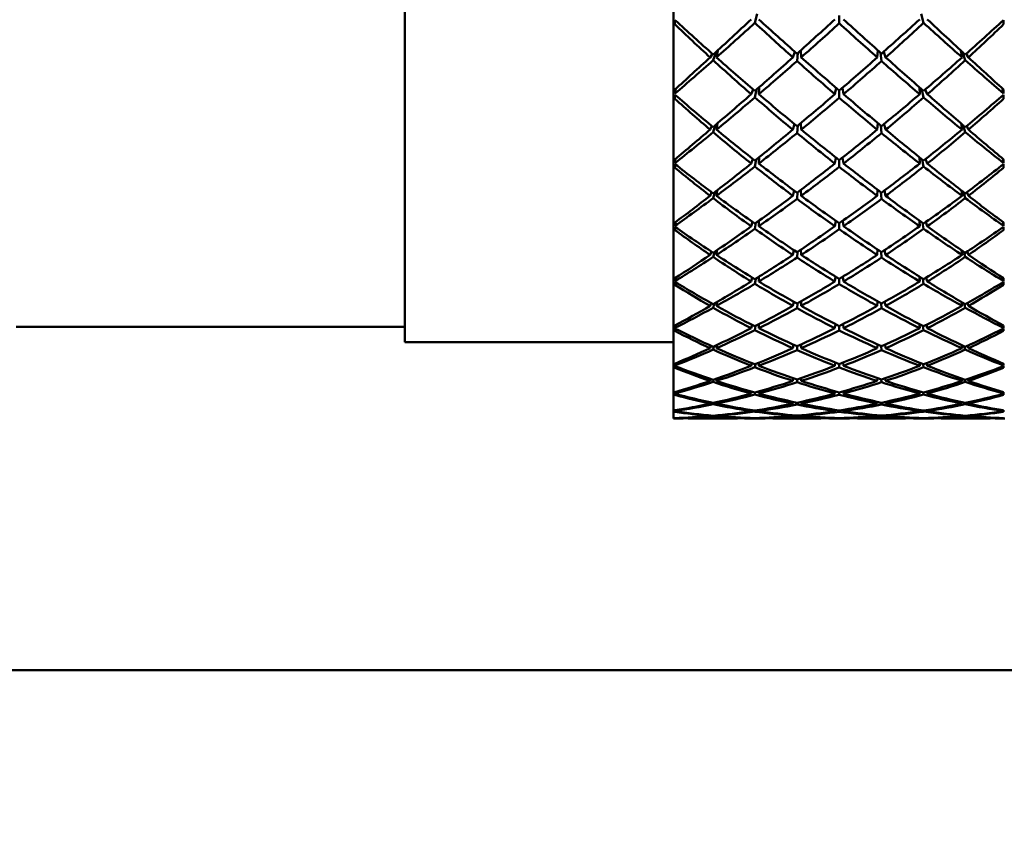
# Model space of a CAD drawing. Header units: inches. Extents: x 0.1 to 33.9, y 0.6 to 21.4.
# Tile 35 of 83: x 10.665 to 11.311, y 13.795 to 14.323. Entities that reach past the tile are written whole.
import ezdxf

# ---------------------------------------------------------------- set-up
doc = ezdxf.new("R2010")
doc.units = ezdxf.units.IN
doc.header["$MEASUREMENT"] = 0
doc.layers.add('Dimension (ANSI)', color=7, linetype='Continuous', lineweight=25)
doc.layers.add('Visible (ANSI)', color=7, linetype='Continuous', lineweight=50)
doc.styles.add('Note Text (ANSI)', font='tahoma.ttf')
doc.dimstyles.new('Default (ANSI)', dxfattribs={"dimtxt": 0.12, "dimasz": 0.098425, "dimexe": 0.125, "dimexo": 0.0625, "dimgap": 0.031496, "dimtad": 0, "dimtih": 1, "dimtoh": 1, "dimrnd": 1e-08, "dimzin": 4, "dimdsep": 46, "dimtxsty": 'Note Text (ANSI)', "dimcen": 0.09, "dimdle": 0.393701, "dimclrd": 256, "dimclre": 256, "dimclrt": 256, "dimadec": 0, "dimazin": 1, "dimtfac": 1, "dimtofl": 0, "dimtmove": 0, "dimatfit": 3, "dimfxl": 1, "dimtolj": 1, "dimtzin": 4, "dimlwd": -1, "dimlwe": -1, "dimarcsym": 0})

# ---------------------------------------------------------------- blocks, each defined once
blk = doc.blocks.new('*D10')
at = {"layer": 'Defpoints', "color": 0, "transparency": 16777216}
for p in [(17.00965, 15.28753), (8.90845, 12.90852), (17.40335, 12.90852)]:
    blk.add_point(p, dxfattribs=at)
at = {"layer": 'Dimension (ANSI)', "transparency": 16777216}
for p, q in [((17.07215, 15.28753), (17.52835, 15.28753)), ((17.40335, 15.1891), (17.40335, 14.19226)), ((17.40335, 13.00695), (17.40335, 14.00379)), ((8.97095, 12.90852), (17.52835, 12.90852))]:
    blk.add_line(p, q, dxfattribs=at)
for points in [[(17.38694, 15.1891), (17.41975, 15.1891), (17.40335, 15.28753)], [(17.38694, 13.00695), (17.41975, 13.00695), (17.40335, 12.90852)]]:
    blk.add_solid(points, dxfattribs=at)
at = {"layer": 'Dimension (ANSI)', "transparency": 16777216, "insert": (17.25059, 14.16077), "char_height": 0.12, "attachment_point": 1, "style": 'Note Text (ANSI)'}
blk.add_mtext('\\A1;2.38', dxfattribs=at)
blk = doc.blocks.new('*D12')
at = {"layer": 'Defpoints', "color": 0, "transparency": 16777216}
for p in [(16.08841, 15.28753), (4.32409, 15.14439), (4.32409, 12.15226)]:
    blk.add_point(p, dxfattribs=at)
at = {"layer": 'Dimension (ANSI)', "transparency": 16777216}
for p, q in [((16.08841, 15.22503), (16.08841, 12.02726)), ((4.32409, 15.08189), (4.32409, 12.02726)), ((4.42252, 12.15226), (9.98138, 12.15226)), ((15.98999, 12.15226), (10.43113, 12.15226))]:
    blk.add_line(p, q, dxfattribs=at)
for points in [[(4.42252, 12.16867), (4.42252, 12.13586), (4.32409, 12.15226)], [(15.98999, 12.16867), (15.98999, 12.13586), (16.08841, 12.15226)]]:
    blk.add_solid(points, dxfattribs=at)
at = {"layer": 'Dimension (ANSI)', "transparency": 16777216, "insert": (10.01287, 12.21464), "char_height": 0.12, "attachment_point": 1, "style": 'Note Text (ANSI)'}
blk.add_mtext('\\A1;11.76', dxfattribs=at)

msp = doc.modelspace()

# ---------------------------------------------------------------- linework, layer by layer
at = {"layer": 'Visible (ANSI)'}
for p, q in [((11.0938, 14.94359), (11.0938, 14.0617)), ((10.91763, 14.1117), (10.91763, 14.89359)), ((11.14722, 14.32101), (11.14875, 14.32702)), ((11.20251, 14.32588), (11.20251, 14.32072)), ((11.25628, 14.32702), (11.25781, 14.32101)), ((11.09499, 14.32268), (11.09471, 14.3201)), ((11.31004, 14.32268), (11.31032, 14.3201)), ((11.11928, 14.30072), (11.11783, 14.29836)), ((11.11985, 14.29651), (11.12171, 14.30193)), ((11.12284, 14.30297), (11.12194, 14.29836)), ((11.17338, 14.30207), (11.17208, 14.29836)), ((11.17481, 14.29593), (11.17543, 14.30136)), ((11.17721, 14.30295), (11.17757, 14.29836)), ((11.22746, 14.29836), (11.22781, 14.30295)), ((11.22959, 14.30136), (11.23022, 14.29593)), ((11.23294, 14.29836), (11.23165, 14.30207)), ((11.28308, 14.29836), (11.28218, 14.30297)), ((11.28331, 14.30193), (11.28518, 14.29651)), ((11.28719, 14.29836), (11.28574, 14.30072)), ((11.14997, 14.27878), (11.14973, 14.27423)), ((11.20048, 14.27839), (11.19968, 14.27423)), ((11.20455, 14.27839), (11.20534, 14.27423)), ((11.25529, 14.27423), (11.25505, 14.27878)), ((11.09494, 14.27368), (11.09471, 14.27123)), ((11.09514, 14.27701), (11.09476, 14.27461)), ((11.09538, 14.27784), (11.09514, 14.27701)), ((11.09514, 14.27701), (11.09523, 14.2777)), ((11.09534, 14.2778), (11.09532, 14.27764)), ((11.1461, 14.27733), (11.14476, 14.27423)), ((11.14722, 14.27209), (11.14832, 14.27734)), ((11.20251, 14.27665), (11.20251, 14.27181)), ((11.25671, 14.27734), (11.25781, 14.27209)), ((11.26026, 14.27423), (11.25893, 14.27733)), ((11.30989, 14.27701), (11.30965, 14.27784)), ((11.30969, 14.2778), (11.30971, 14.27764)), ((11.3098, 14.2777), (11.30989, 14.27701)), ((11.30989, 14.27701), (11.31026, 14.27461)), ((11.31008, 14.27368), (11.31032, 14.27123)), ((11.11903, 14.25339), (11.11783, 14.25099)), ((11.11985, 14.24928), (11.12118, 14.25385)), ((11.12259, 14.25505), (11.12194, 14.25099)), ((11.17312, 14.25465), (11.17208, 14.25099)), ((11.17481, 14.24874), (11.17529, 14.25365)), ((11.1773, 14.25532), (11.17757, 14.25099)), ((11.22746, 14.25099), (11.22773, 14.25532)), ((11.22974, 14.25365), (11.23022, 14.24874)), ((11.23294, 14.25099), (11.23191, 14.25465)), ((11.28308, 14.25099), (11.28244, 14.25505)), ((11.28385, 14.25385), (11.28518, 14.24928)), ((11.28719, 14.25099), (11.286, 14.25339)), ((11.14991, 14.23289), (11.14973, 14.22875)), ((11.25529, 14.22875), (11.25511, 14.23289)), ((11.09491, 14.22829), (11.09471, 14.22602)), ((11.0951, 14.23184), (11.09476, 14.22911)), ((11.14586, 14.23179), (11.14476, 14.22875)), ((11.14722, 14.2268), (11.14805, 14.23139)), ((11.20031, 14.23271), (11.19968, 14.22875)), ((11.20251, 14.23098), (11.20251, 14.22654)), ((11.20471, 14.23271), (11.20534, 14.22875)), ((11.25698, 14.23139), (11.25781, 14.2268)), ((11.26026, 14.22875), (11.25917, 14.23179)), ((11.30992, 14.23184), (11.31026, 14.22911)), ((11.31012, 14.22829), (11.31032, 14.22602)), ((11.11882, 14.20992), (11.11783, 14.2076)), ((11.11985, 14.20605), (11.12084, 14.20992)), ((11.12242, 14.21115), (11.12194, 14.2076)), ((11.17292, 14.21105), (11.17208, 14.2076)), ((11.17481, 14.20556), (11.17518, 14.20992)), ((11.17736, 14.21156), (11.17757, 14.2076)), ((11.22746, 14.2076), (11.22767, 14.21156)), ((11.22984, 14.20992), (11.23022, 14.20556)), ((11.23294, 14.2076), (11.23211, 14.21105)), ((11.28308, 14.2076), (11.2826, 14.21115)), ((11.28419, 14.20992), (11.28518, 14.20605)), ((11.28719, 14.2076), (11.2862, 14.20992)), ((11.09501, 14.19029), (11.09476, 14.18792)), ((11.14566, 14.19046), (11.14476, 14.1876)), ((11.14722, 14.18586), (11.14786, 14.18982)), ((11.14987, 14.19127), (11.14973, 14.1876)), ((11.20019, 14.19123), (11.19968, 14.1876)), ((11.20251, 14.18959), (11.20251, 14.18563)), ((11.20484, 14.19123), (11.20534, 14.1876)), ((11.25529, 14.1876), (11.25515, 14.19127)), ((11.25717, 14.18982), (11.25781, 14.18586)), ((11.26026, 14.1876), (11.25937, 14.19046)), ((11.31001, 14.19029), (11.31026, 14.18792)), ((11.09487, 14.18721), (11.09471, 14.18516)), ((11.31015, 14.18721), (11.31032, 14.18516)), ((11.11783, 14.16885), (11.11865, 14.17102)), ((11.1206, 14.17073), (11.11985, 14.16749)), ((11.12194, 14.16885), (11.12231, 14.1719)), ((11.17276, 14.172), (11.17208, 14.16885)), ((11.17481, 14.16707), (11.1751, 14.17085)), ((11.1774, 14.17238), (11.17757, 14.16885)), ((11.22746, 14.16885), (11.22763, 14.17238)), ((11.22992, 14.17085), (11.23022, 14.16707)), ((11.23294, 14.16885), (11.23227, 14.172)), ((11.28272, 14.1719), (11.28308, 14.16885)), ((11.28518, 14.16749), (11.28443, 14.17073)), ((11.28638, 14.17102), (11.28719, 14.16885)), ((11.09485, 14.1511), (11.09471, 14.14931)), ((11.09495, 14.15371), (11.09476, 14.1517)), ((11.14476, 14.15142), (11.14549, 14.15399)), ((11.14771, 14.15325), (11.14722, 14.14991)), ((11.14973, 14.15142), (11.14984, 14.15457)), ((11.20008, 14.15462), (11.19968, 14.15142)), ((11.20251, 14.15314), (11.20251, 14.14972)), ((11.20494, 14.15462), (11.20534, 14.15142)), ((11.25519, 14.15457), (11.25529, 14.15142)), ((11.25781, 14.14991), (11.25732, 14.15325)), ((11.25954, 14.15399), (11.26026, 14.15142)), ((11.31008, 14.15371), (11.31026, 14.1517)), ((11.31018, 14.1511), (11.31032, 14.14931)), ((11.11783, 14.13537), (11.11849, 14.1373)), ((11.12041, 14.13686), (11.11985, 14.13422)), ((11.12194, 14.13537), (11.12222, 14.13791)), ((11.17208, 14.13537), (11.17262, 14.13813)), ((11.17504, 14.13703), (11.17481, 14.13386)), ((11.17757, 14.13537), (11.17744, 14.13839)), ((11.22759, 14.13839), (11.22746, 14.13537)), ((11.23022, 14.13386), (11.22999, 14.13703)), ((11.23241, 14.13813), (11.23294, 14.13537)), ((11.28281, 14.13791), (11.28308, 14.13537)), ((11.28518, 14.13422), (11.28461, 14.13686)), ((11.28654, 14.1373), (11.28719, 14.13537)), ((11.14973, 14.12078), (11.14981, 14.12338)), ((11.19999, 14.12348), (11.19968, 14.12078)), ((11.20503, 14.12348), (11.20534, 14.12078)), ((11.25521, 14.12338), (11.25529, 14.12078)), ((10.66271, 14.1217), (10.91763, 14.1217)), ((11.09482, 14.12052), (11.09471, 14.11904)), ((11.0949, 14.12264), (11.09476, 14.121)), ((11.14476, 14.12078), (11.14533, 14.12299)), ((11.14759, 14.12223), (11.14722, 14.11953)), ((11.20251, 14.1222), (11.20251, 14.11937)), ((11.25781, 14.11953), (11.25744, 14.12223)), ((11.25969, 14.12299), (11.26026, 14.12078)), ((11.31013, 14.12264), (11.31026, 14.121)), ((11.31021, 14.12052), (11.31032, 14.11904)), ((10.91763, 14.1117), (11.0938, 14.1117)), ((11.17747, 14.11013), (11.17757, 14.10769)), ((11.22746, 14.10769), (11.22756, 14.11013)), ((11.11783, 14.10769), (11.11834, 14.1093)), ((11.12026, 14.10881), (11.11985, 14.10676)), ((11.12194, 14.10769), (11.12215, 14.10969)), ((11.17249, 14.10996), (11.17208, 14.10769)), ((11.17481, 14.10647), (11.17498, 14.10899)), ((11.23005, 14.10899), (11.23022, 14.10647)), ((11.23294, 14.10769), (11.23253, 14.10996)), ((11.28288, 14.10969), (11.28308, 14.10769)), ((11.28518, 14.10676), (11.28476, 14.10881)), ((11.28668, 14.1093), (11.28719, 14.10769)), ((11.09486, 14.09759), (11.09476, 14.09633)), ((11.14519, 14.09793), (11.14476, 14.09616)), ((11.14722, 14.09519), (11.14749, 14.09724)), ((11.14979, 14.09817), (11.14973, 14.09616)), ((11.19991, 14.09829), (11.19968, 14.09616)), ((11.20251, 14.09726), (11.20251, 14.09507)), ((11.20511, 14.09829), (11.20534, 14.09616)), ((11.25529, 14.09616), (11.25523, 14.09817)), ((11.25754, 14.09724), (11.25781, 14.09519)), ((11.26026, 14.09616), (11.25983, 14.09793)), ((11.31017, 14.09759), (11.31026, 14.09633)), ((11.09479, 14.09597), (11.09471, 14.09481)), ((11.31023, 14.09597), (11.31032, 14.09481)), ((11.11821, 14.08747), (11.11783, 14.08623)), ((11.11985, 14.08555), (11.12014, 14.08702)), ((11.12208, 14.0877), (11.12194, 14.08623)), ((11.17238, 14.08796), (11.17208, 14.08623)), ((11.17481, 14.08533), (11.17493, 14.08718)), ((11.1775, 14.08805), (11.17757, 14.08623)), ((11.22746, 14.08623), (11.22753, 14.08805)), ((11.2301, 14.08718), (11.23022, 14.08533)), ((11.23294, 14.08623), (11.23265, 14.08796)), ((11.28308, 14.08623), (11.28294, 14.0877)), ((11.28489, 14.08702), (11.28518, 14.08555)), ((11.28719, 14.08623), (11.28682, 14.08747)), ((11.09477, 14.07782), (11.09471, 14.07702)), ((11.09483, 14.07894), (11.09476, 14.07807)), ((11.14506, 14.07922), (11.14476, 14.07794)), ((11.14722, 14.07728), (11.1474, 14.07868)), ((11.14977, 14.07935), (11.14973, 14.07794)), ((11.19984, 14.07946), (11.19968, 14.07794)), ((11.20251, 14.07871), (11.20251, 14.07719)), ((11.20519, 14.07946), (11.20534, 14.07794)), ((11.25529, 14.07794), (11.25525, 14.07935)), ((11.25763, 14.07868), (11.25781, 14.07728)), ((11.26026, 14.07794), (11.25997, 14.07922)), ((11.3102, 14.07894), (11.31026, 14.07807)), ((11.31026, 14.07782), (11.31032, 14.07702)), ((11.11807, 14.07216), (11.11783, 14.07134)), ((11.11985, 14.07091), (11.12002, 14.07182)), ((11.12203, 14.07226), (11.12194, 14.07134)), ((11.17227, 14.07246), (11.17208, 14.07134)), ((11.17481, 14.07077), (11.17488, 14.07193)), ((11.17753, 14.07251), (11.17757, 14.07134)), ((11.22746, 14.07134), (11.2275, 14.07251)), ((11.23014, 14.07193), (11.23022, 14.07077)), ((11.23294, 14.07134), (11.23276, 14.07246)), ((11.28308, 14.07134), (11.283, 14.07226)), ((11.285, 14.07182), (11.28518, 14.07091)), ((11.28719, 14.07134), (11.28696, 14.07216)), ((11.0948, 14.06697), (11.09476, 14.0665)), ((11.14493, 14.06716), (11.14476, 14.06643)), ((11.14722, 14.06607), (11.14731, 14.06682)), ((11.14975, 14.0672), (11.14973, 14.06643)), ((11.19977, 14.06728), (11.19968, 14.06643)), ((11.20251, 14.06685), (11.20251, 14.06603)), ((11.20526, 14.06728), (11.20534, 14.06643)), ((11.25529, 14.06643), (11.25527, 14.0672)), ((11.25771, 14.06682), (11.25781, 14.06607)), ((11.26026, 14.06643), (11.2601, 14.06716)), ((11.31023, 14.06697), (11.31026, 14.0665)), ((11.10015, 14.0617), (11.0938, 14.0617)), ((11.09477, 14.06189), (11.09476, 14.06181)), ((11.13574, 14.0617), (11.1035, 14.0617)), ((11.11793, 14.0636), (11.11783, 14.06325)), ((11.11985, 14.06308), (11.11992, 14.06343)), ((11.12198, 14.06363), (11.12194, 14.06325)), ((11.15383, 14.0617), (11.14046, 14.0617)), ((11.14479, 14.06193), (11.14476, 14.0618)), ((11.14722, 14.06175), (11.14723, 14.06186)), ((11.14974, 14.06193), (11.14973, 14.0618)), ((11.19046, 14.0617), (11.15901, 14.0617)), ((11.17216, 14.06373), (11.17208, 14.06325)), ((11.17481, 14.06303), (11.17484, 14.06349)), ((11.17755, 14.06374), (11.17757, 14.06325)), ((11.20893, 14.0617), (11.1961, 14.0617)), ((11.1997, 14.06195), (11.19968, 14.0618)), ((11.20251, 14.06187), (11.20251, 14.06175)), ((11.20533, 14.06195), (11.20534, 14.0618)), ((11.24601, 14.0617), (11.21457, 14.0617)), ((11.22746, 14.06325), (11.22748, 14.06374)), ((11.23019, 14.06349), (11.23022, 14.06303)), ((11.23294, 14.06325), (11.23286, 14.06373)), ((11.26457, 14.0617), (11.25119, 14.0617)), ((11.25529, 14.0618), (11.25529, 14.06193)), ((11.2578, 14.06186), (11.25781, 14.06175)), ((11.26026, 14.0618), (11.26023, 14.06193)), ((11.30153, 14.0617), (11.26929, 14.0617)), ((11.28308, 14.06325), (11.28305, 14.06363)), ((11.28511, 14.06343), (11.28518, 14.06308)), ((11.28719, 14.06325), (11.28709, 14.0636)), ((11.31122, 14.0617), (11.30488, 14.0617)), ((11.31026, 14.06189), (11.31026, 14.06181)), ((9.96406, 13.89648), (12.43113, 13.89648))]:
    msp.add_line(p, q, dxfattribs=at)
for centre, major_axis, ratio, start_param, end_param in [((11.24329, 14.50265), (-0.44102, -0.43884), 0.097629, 1.191633, 1.249719), ((11.16174, 14.50265), (-0.43224, 0.42991), 0.226754, 1.765526, 1.822128), ((11.24329, 14.50265), (-0.43748, -0.43525), 0.161535, 1.256276, 1.312878), ((11.16174, 14.50265), (-0.43748, 0.43525), 0.161535, 1.828714, 1.885316), ((11.24329, 14.50265), (-0.43224, -0.42991), 0.226754, 1.319464, 1.376066), ((11.16174, 14.50265), (-0.44102, 0.43884), 0.097629, 1.891874, 1.94996), ((11.12464, 14.50265), (0.01921, 0.44094), 0.054698, 1.993086, 2.000011), ((11.24329, 14.50265), (-0.41115, 0.40838), 0.404504, 1.610886, 1.665765), ((11.16174, 14.50265), (-0.42531, 0.42286), 0.29386, 1.703321, 1.760379), ((11.16174, 14.50265), (-0.43471, -0.43242), 0.198435, 1.285984, 1.343138), ((11.24329, 14.50265), (-0.42064, 0.41809), 0.333113, 1.671973, 1.729127), ((11.16174, 14.50265), (-0.4285, -0.42611), 0.264653, 1.349195, 1.405615), ((11.24329, 14.50265), (-0.4285, 0.42611), 0.264653, 1.735978, 1.792397), ((11.16174, 14.50265), (-0.42064, -0.41809), 0.333113, 1.412466, 1.46962), ((11.24329, 14.50265), (-0.43471, 0.43242), 0.198435, 1.798455, 1.855609), ((11.24329, 14.50265), (-0.42531, -0.42286), 0.29386, 1.381214, 1.438272), ((11.16174, 14.50265), (-0.41115, -0.40838), 0.404504, 1.475828, 1.530707), ((11.28039, 14.50265), (-0.01921, 0.44094), 0.054698, 4.283174, 4.290099), ((11.24329, 14.50265), (-0.44102, -0.43884), 0.097629, 1.132008, 1.186887), ((11.16174, 14.50265), (-0.42531, 0.42286), 0.29386, 1.765124, 1.822278), ((11.24329, 14.50265), (-0.43748, -0.43525), 0.161535, 1.192893, 1.250047), ((11.16174, 14.50265), (-0.43224, 0.42991), 0.226754, 1.828358, 1.884777), ((11.24329, 14.50265), (-0.43224, -0.42991), 0.226754, 1.256815, 1.313235), ((11.16174, 14.50265), (-0.43748, 0.43525), 0.161535, 1.891546, 1.9487), ((11.24329, 14.50265), (-0.42531, -0.42286), 0.29386, 1.319314, 1.376468), ((11.16174, 14.50265), (-0.44102, 0.43884), 0.097629, 1.954705, 2.009585), ((11.16174, 14.50265), (-0.43471, -0.43242), 0.198435, 1.22418, 1.281238), ((11.24329, 14.50265), (-0.41115, 0.40838), 0.404504, 1.670511, 1.728597), ((11.16174, 14.50265), (-0.4285, -0.42611), 0.264653, 1.286363, 1.342965), ((11.24329, 14.50265), (-0.42064, 0.41809), 0.333113, 1.735357, 1.791959), ((11.16174, 14.50265), (-0.42064, -0.41809), 0.333113, 1.349634, 1.406236), ((11.24329, 14.50265), (-0.4285, 0.42611), 0.264653, 1.798627, 1.855229), ((11.16174, 14.50265), (-0.41115, -0.40838), 0.404504, 1.412996, 1.471082), ((11.24329, 14.50265), (-0.43471, 0.43242), 0.198435, 1.860355, 1.917413), ((11.12464, 14.50265), (0.00895, 0.44094), 0.066915, 2.108745, 2.115669), ((11.12464, 14.50265), (0.02208, 0.44094), 0.048803, 2.118811, 2.125736), ((11.16174, 14.50265), (-0.41674, 0.41411), 0.363493, 1.765679, 1.822737), ((11.24329, 14.50265), (-0.43748, -0.43525), 0.161535, 1.129129, 1.187215), ((11.16174, 14.50265), (-0.4285, -0.42611), 0.264653, 1.223532, 1.280685), ((11.24329, 14.50265), (-0.41115, 0.40838), 0.404504, 1.734275, 1.791429), ((11.16174, 14.50265), (-0.42531, 0.42286), 0.29386, 1.827956, 1.884558), ((11.24329, 14.50265), (-0.43224, -0.42991), 0.226754, 1.193801, 1.250403), ((11.16174, 14.50265), (-0.42064, -0.41809), 0.333113, 1.286802, 1.343221), ((11.24329, 14.50265), (-0.42064, 0.41809), 0.333113, 1.798371, 1.854791), ((11.16174, 14.50265), (-0.43224, 0.42991), 0.226754, 1.89119, 1.947792), ((11.24329, 14.50265), (-0.42531, -0.42286), 0.29386, 1.257034, 1.313636), ((11.16174, 14.50265), (-0.41115, -0.40838), 0.404504, 1.350164, 1.407318), ((11.24329, 14.50265), (-0.4285, 0.42611), 0.264653, 1.860907, 1.918061), ((11.16174, 14.50265), (-0.43748, 0.43525), 0.161535, 1.954378, 2.012464), ((11.24329, 14.50265), (-0.41674, -0.41411), 0.363493, 1.318855, 1.375913), ((11.28039, 14.50265), (-0.00895, 0.44094), 0.066915, 4.167516, 4.17444), ((11.28039, 14.50265), (-0.02208, 0.44094), 0.048803, 4.15745, 4.164374), ((11.24329, 14.50265), (-0.4001, 0.397), 0.479623, 1.67304, 1.727919), ((11.16174, 14.50265), (0.4001, 0.397), 0.479623, 4.555266, 4.610145), ((11.24329, 14.50265), (-0.43748, -0.43525), 0.161535, 1.069504, 1.124383), ((11.16174, 14.50265), (-0.4285, -0.42611), 0.264653, 1.161728, 1.218786), ((11.24329, 14.50265), (-0.4001, 0.397), 0.479623, 1.732665, 1.790751), ((11.16174, 14.50265), (-0.41674, 0.41411), 0.363493, 1.827483, 1.884637), ((11.24329, 14.50265), (-0.43224, -0.42991), 0.226754, 1.130417, 1.187571), ((11.16174, 14.50265), (-0.42064, -0.41809), 0.333113, 1.22397, 1.280572), ((11.24329, 14.50265), (-0.41115, 0.40838), 0.404504, 1.797659, 1.854261), ((11.16174, 14.50265), (-0.42531, 0.42286), 0.29386, 1.890788, 1.947207), ((11.24329, 14.50265), (-0.42531, -0.42286), 0.29386, 1.194385, 1.250805), ((11.16174, 14.50265), (-0.41115, -0.40838), 0.404504, 1.287332, 1.343934), ((11.24329, 14.50265), (-0.42064, 0.41809), 0.333113, 1.861021, 1.917623), ((11.16174, 14.50265), (-0.43224, 0.42991), 0.226754, 1.954022, 2.011176), ((11.24329, 14.50265), (-0.41674, -0.41411), 0.363493, 1.256955, 1.314109), ((11.16174, 14.50265), (0.4001, 0.397), 0.479623, 4.492434, 4.55052), ((11.24329, 14.50265), (-0.4285, 0.42611), 0.264653, 1.922807, 1.979865), ((11.16174, 14.50265), (-0.43748, 0.43525), 0.161535, 2.01721, 2.072089), ((11.12464, 14.50265), (0.01259, 0.44094), 0.063829, 2.234873, 2.241798), ((11.12464, 14.50265), (0.0246, 0.44094), 0.042147, 2.244383, 2.251307), ((11.16174, 14.50265), (0.40657, -0.40367), 0.436386, 4.969519, 5.026577), ((11.24329, 14.50265), (-0.43224, -0.42991), 0.226754, 1.066653, 1.124739), ((11.16174, 14.50265), (-0.42064, -0.41809), 0.333113, 1.161138, 1.218292), ((11.24329, 14.50265), (-0.4001, 0.397), 0.479623, 1.796429, 1.853583), ((11.16174, 14.50265), (-0.41674, 0.41411), 0.363493, 1.890315, 1.946917), ((11.24329, 14.50265), (-0.42531, -0.42286), 0.29386, 1.131371, 1.187973), ((11.16174, 14.50265), (-0.41115, -0.40838), 0.404504, 1.2245, 1.28092), ((11.24329, 14.50265), (-0.41115, 0.40838), 0.404504, 1.860673, 1.917093), ((11.16174, 14.50265), (-0.42531, 0.42286), 0.29386, 1.95362, 2.010222), ((11.24329, 14.50265), (-0.41674, -0.41411), 0.363493, 1.194675, 1.251278), ((11.16174, 14.50265), (0.4001, 0.397), 0.479623, 4.429602, 4.486756), ((11.24329, 14.50265), (-0.42064, 0.41809), 0.333113, 1.923301, 1.980455), ((11.16174, 14.50265), (-0.43224, 0.42991), 0.226754, 2.016854, 2.07494), ((11.24329, 14.50265), (-0.40657, -0.40367), 0.436386, 1.256608, 1.313666), ((11.28039, 14.50265), (-0.01259, 0.44094), 0.063829, 4.041388, 4.048312), ((11.28039, 14.50265), (-0.0246, 0.44094), 0.042147, 4.031878, 4.038803), ((11.24329, 14.50265), (-0.38755, 0.38396), 0.559415, 1.734941, 1.78982), ((11.16174, 14.50265), (0.38755, 0.38396), 0.559415, 4.493365, 4.548244), ((11.24329, 14.50265), (-0.43224, -0.42991), 0.226754, 1.007028, 1.061907), ((11.16174, 14.50265), (0.40657, -0.40367), 0.436386, 5.031323, 5.088477), ((11.24329, 14.50265), (-0.42531, -0.42286), 0.29386, 1.067987, 1.125141), ((11.16174, 14.50265), (-0.41674, 0.41411), 0.363493, 1.953147, 2.009566), ((11.24329, 14.50265), (-0.41674, -0.41411), 0.363493, 1.132026, 1.188446), ((11.16174, 14.50265), (-0.42531, 0.42286), 0.29386, 2.016452, 2.073606), ((11.24329, 14.50265), (-0.40657, -0.40367), 0.436386, 1.194709, 1.251862), ((11.16174, 14.50265), (-0.43224, 0.42991), 0.226754, 2.079686, 2.134565), ((11.16174, 14.50265), (-0.42064, -0.41809), 0.333113, 1.099334, 1.156392), ((11.24329, 14.50265), (-0.38755, 0.38396), 0.559415, 1.794566, 1.852652), ((11.16174, 14.50265), (-0.41115, -0.40838), 0.404504, 1.161668, 1.21827), ((11.24329, 14.50265), (-0.4001, 0.397), 0.479623, 1.859813, 1.916415), ((11.16174, 14.50265), (0.4001, 0.397), 0.479623, 4.366771, 4.423373), ((11.24329, 14.50265), (-0.41115, 0.40838), 0.404504, 1.923322, 1.979924), ((11.16174, 14.50265), (0.38755, 0.38396), 0.559415, 4.430533, 4.488619), ((11.24329, 14.50265), (-0.42064, 0.41809), 0.333113, 1.9852, 2.042258), ((11.12464, 14.50265), (0.01603, 0.44094), 0.059734, 2.360885, 2.36781), ((11.24329, 14.50265), (-0.42531, -0.42286), 0.29386, 1.004223, 1.062309), ((11.16174, 14.50265), (0.40657, -0.40367), 0.436386, 5.094155, 5.150757), ((11.24329, 14.50265), (-0.41674, -0.41411), 0.363493, 1.069012, 1.125614), ((11.16174, 14.50265), (-0.41674, 0.41411), 0.363493, 2.015979, 2.072581), ((11.24329, 14.50265), (-0.40657, -0.40367), 0.436386, 1.132429, 1.189031), ((11.16174, 14.50265), (-0.42531, 0.42286), 0.29386, 2.079284, 2.13737), ((11.28039, 14.50265), (-0.01603, 0.44094), 0.059734, 3.915375, 3.9223), ((11.12464, 14.50265), (0.02674, 0.44094), 0.034835, 2.369807, 2.376731), ((11.24329, 14.50265), (-0.37364, 0.36925), 0.645027, 1.79636, 1.851239), ((11.16174, 14.50265), (0.39487, -0.39158), 0.513394, 5.031582, 5.08864), ((11.16174, 14.50265), (-0.41115, -0.40838), 0.404504, 1.098836, 1.15599), ((11.24329, 14.50265), (-0.38755, 0.38396), 0.559415, 1.85833, 1.915484), ((11.16174, 14.50265), (0.4001, 0.397), 0.479623, 4.303939, 4.360358), ((11.24329, 14.50265), (-0.4001, 0.397), 0.479623, 1.922827, 1.979247), ((11.16174, 14.50265), (0.38755, 0.38396), 0.559415, 4.367701, 4.424855), ((11.24329, 14.50265), (-0.41115, 0.40838), 0.404504, 1.985602, 2.042756), ((11.24329, 14.50265), (-0.39487, -0.39158), 0.513394, 1.194546, 1.251604), ((11.16174, 14.50265), (0.37364, 0.36925), 0.645027, 4.431946, 4.486826), ((11.28039, 14.50265), (-0.02674, 0.44094), 0.034835, 3.906454, 3.913379), ((11.24329, 14.50265), (-0.42531, -0.42286), 0.29386, 0.944598, 0.999477), ((11.16174, 14.50265), (0.39487, -0.39158), 0.513394, 5.093385, 5.150539), ((11.24329, 14.50265), (-0.41674, -0.41411), 0.363493, 1.005628, 1.062782), ((11.16174, 14.50265), (0.40657, -0.40367), 0.436386, 5.156987, 5.213406), ((11.24329, 14.50265), (-0.40657, -0.40367), 0.436386, 1.069779, 1.126199), ((11.16174, 14.50265), (-0.41674, 0.41411), 0.363493, 2.078811, 2.135965), ((11.24329, 14.50265), (-0.39487, -0.39158), 0.513394, 1.132646, 1.1898), ((11.16174, 14.50265), (-0.42531, 0.42286), 0.29386, 2.142115, 2.196995), ((11.16174, 14.50265), (-0.41115, -0.40838), 0.404504, 1.037033, 1.094091), ((11.24329, 14.50265), (-0.37364, 0.36925), 0.645027, 1.855985, 1.914071), ((11.16174, 14.50265), (0.4001, 0.397), 0.479623, 4.241107, 4.297709), ((11.24329, 14.50265), (-0.38755, 0.38396), 0.559415, 1.921714, 1.978316), ((11.16174, 14.50265), (0.38755, 0.38396), 0.559415, 4.30487, 4.361472), ((11.24329, 14.50265), (-0.4001, 0.397), 0.479623, 1.985476, 2.042078), ((11.16174, 14.50265), (0.37364, 0.36925), 0.645027, 4.369115, 4.427201), ((11.24329, 14.50265), (-0.41115, 0.40838), 0.404504, 2.047502, 2.10456), ((11.12464, 14.50265), (0.01921, 0.44094), 0.054698, 2.48676, 2.493685), ((11.12464, 14.50265), (0.02845, 0.44094), 0.026986, 2.495099, 2.502024), ((11.24329, 14.50265), (-0.3586, 0.35273), 0.737877, 1.856684, 1.911564), ((11.16174, 14.50265), (0.38171, -0.37783), 0.595541, 5.093315, 5.150373), ((11.24329, 14.50265), (-0.41674, -0.41411), 0.363493, 0.941864, 0.99995), ((11.16174, 14.50265), (0.4001, 0.397), 0.479623, 4.178275, 4.235429), ((11.24329, 14.50265), (-0.37364, 0.36925), 0.645027, 1.919749, 1.976903), ((11.16174, 14.50265), (0.39487, -0.39158), 0.513394, 5.156217, 5.212819), ((11.24329, 14.50265), (-0.40657, -0.40367), 0.436386, 1.006765, 1.063367), ((11.16174, 14.50265), (0.38755, 0.38396), 0.559415, 4.242038, 4.298457), ((11.24329, 14.50265), (-0.38755, 0.38396), 0.559415, 1.984728, 2.041148), ((11.16174, 14.50265), (0.40657, -0.40367), 0.436386, 5.219818, 5.276421), ((11.24329, 14.50265), (-0.39487, -0.39158), 0.513394, 1.070366, 1.126968), ((11.16174, 14.50265), (0.37364, 0.36925), 0.645027, 4.306283, 4.363437), ((11.24329, 14.50265), (-0.4001, 0.397), 0.479623, 2.047756, 2.10491), ((11.16174, 14.50265), (-0.41674, 0.41411), 0.363493, 2.141643, 2.199729), ((11.24329, 14.50265), (-0.38171, -0.37783), 0.595541, 1.132812, 1.18987), ((11.16174, 14.50265), (0.3586, 0.35273), 0.737877, 4.371622, 4.426501), ((11.28039, 14.50265), (-0.01921, 0.44094), 0.054698, 3.7895, 3.796425), ((11.28039, 14.50265), (-0.02845, 0.44094), 0.026986, 3.781162, 3.788086), ((11.24329, 14.50265), (-0.41674, -0.41411), 0.363493, 0.882239, 0.937118), ((11.16174, 14.50265), (0.4001, 0.397), 0.479623, 4.116471, 4.173529), ((11.24329, 14.50265), (-0.3586, 0.35273), 0.737877, 1.916309, 1.974396), ((11.16174, 14.50265), (0.38171, -0.37783), 0.595541, 5.155119, 5.212273), ((11.24329, 14.50265), (-0.40657, -0.40367), 0.436386, 0.943381, 1.000535), ((11.16174, 14.50265), (0.38755, 0.38396), 0.559415, 4.179206, 4.235808), ((11.24329, 14.50265), (-0.37364, 0.36925), 0.645027, 1.983132, 2.039734), ((11.16174, 14.50265), (0.39487, -0.39158), 0.513394, 5.219049, 5.275468), ((11.24329, 14.50265), (-0.39487, -0.39158), 0.513394, 1.007717, 1.064136), ((11.16174, 14.50265), (0.37364, 0.36925), 0.645027, 4.243451, 4.300053), ((11.24329, 14.50265), (-0.38755, 0.38396), 0.559415, 2.047377, 2.103979), ((11.16174, 14.50265), (0.40657, -0.40367), 0.436386, 5.28265, 5.339804), ((11.24329, 14.50265), (-0.38171, -0.37783), 0.595541, 1.070912, 1.128066), ((11.16174, 14.50265), (0.3586, 0.35273), 0.737877, 4.30879, 4.366876), ((11.24329, 14.50265), (-0.4001, 0.397), 0.479623, 2.109656, 2.166714), ((11.16174, 14.50265), (-0.41674, 0.41411), 0.363493, 2.204474, 2.259354), ((11.12464, 14.50265), (0.02208, 0.44094), 0.048803, 2.612485, 2.61941), ((11.12464, 14.50265), (-0.02971, -0.44094), 0.01872, 5.761876, 5.7688), ((11.24329, 14.50265), (-0.34323, 0.3337), 0.839752, 1.913537, 1.968416), ((11.16174, 14.50265), (0.36727, -0.36237), 0.684081, 5.154381, 5.211439), ((11.24329, 14.50265), (-0.40657, -0.40367), 0.436386, 0.879617, 0.937703), ((11.16174, 14.50265), (0.38755, 0.38396), 0.559415, 4.116374, 4.173528), ((11.24329, 14.50265), (-0.3586, 0.35273), 0.737877, 1.980073, 2.037227), ((11.16174, 14.50265), (0.38171, -0.37783), 0.595541, 5.217951, 5.274553), ((11.24329, 14.50265), (-0.39487, -0.39158), 0.513394, 0.944702, 1.001304), ((11.16174, 14.50265), (0.37364, 0.36925), 0.645027, 4.180619, 4.237038), ((11.24329, 14.50265), (-0.37364, 0.36925), 0.645027, 2.046147, 2.102566), ((11.16174, 14.50265), (0.39487, -0.39158), 0.513394, 5.281881, 5.338483), ((11.24329, 14.50265), (-0.38171, -0.37783), 0.595541, 1.008632, 1.065235), ((11.16174, 14.50265), (0.3586, 0.35273), 0.737877, 4.245958, 4.303112), ((11.24329, 14.50265), (-0.38755, 0.38396), 0.559415, 2.109657, 2.166811), ((11.16174, 14.50265), (0.40657, -0.40367), 0.436386, 5.345482, 5.403568), ((11.24329, 14.50265), (-0.36727, -0.36237), 0.684081, 1.071747, 1.128805), ((11.16174, 14.50265), (0.34323, 0.3337), 0.839752, 4.31477, 4.369649), ((11.28039, 14.50265), (-0.02208, 0.44094), 0.048803, 3.663775, 3.6707), ((11.28039, 14.50265), (-0.02971, 0.44094), 0.01872, 3.655978, 3.662902), ((11.24329, 14.50265), (-0.40657, -0.40367), 0.436386, 0.819992, 0.874871), ((11.16174, 14.50265), (0.38755, 0.38396), 0.559415, 4.05457, 4.111628), ((11.24329, 14.50265), (-0.34323, 0.3337), 0.839752, 1.973162, 2.031248), ((11.16174, 14.50265), (0.36727, -0.36237), 0.684081, 5.216185, 5.273339), ((11.24329, 14.50265), (-0.39487, -0.39158), 0.513394, 0.881319, 0.938473), ((11.16174, 14.50265), (0.37364, 0.36925), 0.645027, 4.117787, 4.174389), ((11.24329, 14.50265), (-0.3586, 0.35273), 0.737877, 2.043457, 2.100059), ((11.16174, 14.50265), (0.38171, -0.37783), 0.595541, 5.280783, 5.337202), ((11.24329, 14.50265), (-0.38171, -0.37783), 0.595541, 0.945983, 1.002403), ((11.16174, 14.50265), (0.3586, 0.35273), 0.737877, 4.183126, 4.239728), ((11.24329, 14.50265), (-0.37364, 0.36925), 0.645027, 2.108796, 2.165398), ((11.16174, 14.50265), (0.39487, -0.39158), 0.513394, 5.344713, 5.401867), ((11.24329, 14.50265), (-0.36727, -0.36237), 0.684081, 1.009847, 1.067001), ((11.16174, 14.50265), (0.34323, 0.3337), 0.839752, 4.251938, 4.310024), ((11.24329, 14.50265), (-0.38755, 0.38396), 0.559415, 2.171557, 2.228615), ((11.16174, 14.50265), (0.40657, -0.40367), 0.436386, 5.408314, 5.463193), ((11.12464, 14.50265), (0.0246, 0.44094), 0.042147, 2.738057, 2.744981), ((11.28039, 14.50265), (-0.0246, 0.44094), 0.042147, 3.538204, 3.545129), ((11.12464, 14.50265), (-0.03051, -0.44094), 0.010166, 5.886982, 5.893906), ((11.24329, 14.50265), (-0.33575, 0.30345), 0.952847, 1.939793, 1.994672), ((11.16174, 14.50265), (0.35191, -0.34493), 0.780577, 5.213747, 5.270805), ((11.24329, 14.50265), (-0.39487, -0.39158), 0.513394, 0.817555, 0.875641), ((11.16174, 14.50265), (0.37364, 0.36925), 0.645027, 4.054955, 4.112109), ((11.24329, 14.50265), (-0.34323, 0.3337), 0.839752, 2.036925, 2.094079), ((11.16174, 14.50265), (0.36727, -0.36237), 0.684081, 5.279016, 5.335619), ((11.24329, 14.50265), (-0.38171, -0.37783), 0.595541, 0.882969, 0.939571), ((11.16174, 14.50265), (0.3586, 0.35273), 0.737877, 4.120294, 4.176714), ((11.24329, 14.50265), (-0.3586, 0.35273), 0.737877, 2.106472, 2.162891), ((11.16174, 14.50265), (0.38171, -0.37783), 0.595541, 5.343614, 5.400217), ((11.24329, 14.50265), (-0.36727, -0.36237), 0.684081, 0.947567, 1.004169), ((11.16174, 14.50265), (0.34323, 0.3337), 0.839752, 4.189106, 4.24626), ((11.24329, 14.50265), (-0.37364, 0.36925), 0.645027, 2.171076, 2.22823), ((11.16174, 14.50265), (0.39487, -0.39158), 0.513394, 5.407545, 5.465631), ((11.24329, 14.50265), (-0.35191, -0.34493), 0.780577, 1.01238, 1.069438), ((11.16174, 14.50265), (0.33575, 0.30345), 0.952847, 4.288513, 4.343393), ((11.28039, 14.50265), (-0.03051, 0.44094), 0.010166, 3.530872, 3.537796), ((11.24329, 14.50265), (-0.39487, -0.39158), 0.513394, 0.75793, 0.812809), ((11.16174, 14.50265), (0.37364, 0.36925), 0.645027, 3.993152, 4.050209), ((11.24329, 14.50265), (-0.33575, 0.30345), 0.952847, 1.999418, 2.057504), ((11.16174, 14.50265), (0.35191, -0.34493), 0.780577, 5.275551, 5.332705), ((11.24329, 14.50265), (-0.38171, -0.37783), 0.595541, 0.819585, 0.876739), ((11.16174, 14.50265), (0.3586, 0.35273), 0.737877, 4.057462, 4.114064), ((11.24329, 14.50265), (-0.34323, 0.3337), 0.839752, 2.100309, 2.156911), ((11.16174, 14.50265), (0.36727, -0.36237), 0.684081, 5.341848, 5.398268), ((11.24329, 14.50265), (-0.36727, -0.36237), 0.684081, 0.884918, 0.941337), ((11.16174, 14.50265), (0.34323, 0.3337), 0.839752, 4.126274, 4.182876), ((11.24329, 14.50265), (-0.3586, 0.35273), 0.737877, 2.169121, 2.225723), ((11.16174, 14.50265), (0.38171, -0.37783), 0.595541, 5.406446, 5.4636), ((11.24329, 14.50265), (-0.35191, -0.34493), 0.780577, 0.950481, 1.007635), ((11.16174, 14.50265), (0.33575, 0.30345), 0.952847, 4.225681, 4.283768), ((11.24329, 14.50265), (-0.37364, 0.36925), 0.645027, 2.232976, 2.290034), ((11.16174, 14.50265), (0.39487, -0.39158), 0.513394, 5.470376, 5.525256), ((11.12464, 14.50265), (0.02674, 0.44094), 0.034835, 2.863481, 2.870405), ((11.12464, 14.50265), (-0.03083, -0.44094), 0.001457, 6.012044, 6.018968), ((11.16174, 14.50265), (0.33735, -0.32387), 0.887009, 5.266052, 5.32311), ((11.24329, 14.50265), (-0.38171, -0.37783), 0.595541, 0.755821, 0.813907), ((11.16174, 14.50265), (0.35191, -0.34493), 0.780577, 5.338383, 5.394985), ((11.24329, 14.50265), (-0.36727, -0.36237), 0.684081, 0.821903, 0.878505), ((11.16174, 14.50265), (0.36727, -0.36237), 0.684081, 5.40468, 5.461282), ((11.24329, 14.50265), (-0.35191, -0.34493), 0.780577, 0.888201, 0.944803), ((11.16174, 14.50265), (0.38171, -0.37783), 0.595541, 5.469278, 5.527364), ((11.24329, 14.50265), (-0.33735, -0.32387), 0.887009, 0.960075, 1.017133), ((11.28039, 14.50265), (-0.02674, 0.44094), 0.034835, 3.41278, 3.419705), ((11.28039, 14.50265), (-0.03083, 0.44094), 0.001457, 3.405809, 3.412734), ((11.24329, 14.50265), (0.33448, 0.31415), 0.925096, 3.655097, 3.709976), ((11.16174, 14.50265), (0.3586, 0.35273), 0.737877, 3.994631, 4.051784), ((11.24329, 14.50265), (-0.33575, 0.30345), 0.952847, 2.063182, 2.120336), ((11.16174, 14.50265), (0.34323, 0.3337), 0.839752, 4.063442, 4.119862), ((11.24329, 14.50265), (-0.34323, 0.3337), 0.839752, 2.163324, 2.219743), ((11.16174, 14.50265), (0.33575, 0.30345), 0.952847, 4.16285, 4.220004), ((11.24329, 14.50265), (-0.3586, 0.35273), 0.737877, 2.231401, 2.288555), ((11.16174, 14.50265), (-0.33448, 0.31415), 0.925096, 2.573209, 2.628088), ((11.24329, 14.50265), (-0.38171, -0.37783), 0.595541, 0.696196, 0.751075), ((11.12464, 14.50265), (0.02845, 0.44094), 0.026986, 2.988773, 2.995698), ((11.12464, 14.50265), (-0.03067, -0.44094), 0.007274, 0.139161, 0.146085), ((11.24329, 14.50265), (0.34677, 0.33851), 0.814839, 3.698491, 3.75337), ((11.16174, 14.50265), (0.3586, 0.35273), 0.737877, 3.932827, 3.989885), ((11.16174, 14.50265), (-0.39945, -0.19328), 0.992189, 0.971469, 1.028527), ((11.24329, 14.50265), (0.33448, 0.31415), 0.925096, 3.714722, 3.772808), ((11.24329, 14.50265), (-0.36727, -0.36237), 0.684081, 0.694755, 0.752841), ((11.16174, 14.50265), (0.33735, -0.32387), 0.887009, 5.327856, 5.38501), ((11.16174, 14.50265), (0.34323, 0.3337), 0.839752, 3.937778, 3.994932), ((11.24329, 14.50265), (-0.36727, -0.36237), 0.684081, 0.758519, 0.815673), ((11.24329, 14.50265), (0.33448, 0.31415), 0.925096, 3.778486, 3.83564), ((11.16174, 14.50265), (0.34323, 0.3337), 0.839752, 4.00061, 4.057212), ((11.16174, 14.50265), (0.33735, -0.32387), 0.887009, 5.390688, 5.44729), ((11.24329, 14.50265), (-0.33575, 0.30345), 0.952847, 2.126565, 2.183168), ((11.24329, 14.50265), (-0.35191, -0.34493), 0.780577, 0.762537, 0.819139), ((11.16174, 14.50265), (0.35191, -0.34493), 0.780577, 5.401214, 5.457634), ((11.16174, 14.50265), (0.33575, 0.30345), 0.952847, 4.037186, 4.093605), ((11.24329, 14.50265), (-0.35191, -0.34493), 0.780577, 0.825551, 0.881971), ((11.24329, 14.50265), (-0.33575, 0.30345), 0.952847, 2.18958, 2.245999), ((11.16174, 14.50265), (0.33575, 0.30345), 0.952847, 4.100018, 4.15662), ((11.16174, 14.50265), (0.35191, -0.34493), 0.780577, 5.464046, 5.520648), ((11.24329, 14.50265), (-0.34323, 0.3337), 0.839752, 2.225973, 2.282575), ((11.24329, 14.50265), (-0.33735, -0.32387), 0.887009, 0.835895, 0.892497), ((11.16174, 14.50265), (0.36727, -0.36237), 0.684081, 5.467512, 5.524666), ((11.16174, 14.50265), (-0.33448, 0.31415), 0.925096, 2.447546, 2.504699), ((11.24329, 14.50265), (-0.33735, -0.32387), 0.887009, 0.898175, 0.955329), ((11.24329, 14.50265), (-0.34323, 0.3337), 0.839752, 2.288253, 2.345407), ((11.16174, 14.50265), (-0.33448, 0.31415), 0.925096, 2.510377, 2.568463), ((11.16174, 14.50265), (0.36727, -0.36237), 0.684081, 5.530344, 5.58843), ((11.24329, 14.50265), (-0.3586, 0.35273), 0.737877, 2.293301, 2.350359), ((11.24329, 14.50265), (0.39945, -0.19328), 0.992189, 5.254659, 5.311716), ((11.16174, 14.50265), (0.38171, -0.37783), 0.595541, 5.53211, 5.586989), ((11.16174, 14.50265), (-0.34677, 0.33851), 0.814839, 2.529815, 2.584694), ((11.28039, 14.50265), (-0.02845, 0.44094), 0.026986, 3.287488, 3.294412), ((11.28039, 14.50265), (-0.03067, 0.44094), 0.007274, 2.995507, 3.002432), ((11.24329, 14.50265), (-0.36727, -0.36237), 0.684081, 0.63513, 0.69001), ((11.12464, 14.50265), (-0.02971, -0.44094), 0.01872, 6.25555, 6.262475), ((11.12464, 14.50265), (-0.03003, -0.44094), 0.015894, 0.014074, 0.020998), ((11.24329, 14.50265), (0.36222, 0.3568), 0.715274, 3.756649, 3.773545), ((11.16174, 14.50265), (0.34323, 0.3337), 0.839752, 3.875975, 3.933033), ((11.16174, 14.50265), (-0.33857, -0.32627), 0.87609, 0.717919, 0.737835), ((11.24329, 14.50265), (0.34677, 0.33851), 0.814839, 3.758116, 3.816202), ((11.16174, 14.50265), (-0.39945, -0.19328), 0.992189, 1.033273, 1.090427), ((11.24329, 14.50265), (-0.35191, -0.34493), 0.780577, 0.672531, 0.693475), ((11.16174, 14.50265), (0.33575, 0.30345), 0.952847, 3.948, 3.968676), ((11.24329, 14.50265), (-0.35191, -0.34493), 0.780577, 0.699153, 0.756307), ((11.24329, 14.50265), (0.34677, 0.33851), 0.814839, 3.82188, 3.843049), ((11.16174, 14.50265), (0.33575, 0.30345), 0.952847, 3.974354, 4.030956), ((11.16174, 14.50265), (-0.39945, -0.19328), 0.992189, 1.096104, 1.117048), ((11.24329, 14.50265), (0.33448, 0.31415), 0.925096, 3.84187, 3.898472), ((11.16174, 14.50265), (0.33735, -0.32387), 0.887009, 5.45352, 5.509939), ((11.24329, 14.50265), (-0.33735, -0.32387), 0.887009, 0.74589, 0.766834), ((11.16174, 14.50265), (-0.33448, 0.31415), 0.925096, 2.357378, 2.378301), ((11.24329, 14.50265), (-0.33735, -0.32387), 0.887009, 0.773246, 0.829666), ((11.24329, 14.50265), (0.33448, 0.31415), 0.925096, 3.904884, 3.925808), ((11.16174, 14.50265), (-0.33448, 0.31415), 0.925096, 2.384714, 2.441316), ((11.16174, 14.50265), (0.33735, -0.32387), 0.887009, 5.516352, 5.537296), ((11.24329, 14.50265), (-0.33575, 0.30345), 0.952847, 2.252229, 2.308831), ((11.16174, 14.50265), (0.35191, -0.34493), 0.780577, 5.526878, 5.584032), ((11.24329, 14.50265), (0.39945, -0.19328), 0.992189, 5.166137, 5.187081), ((11.16174, 14.50265), (-0.34677, 0.33851), 0.814839, 2.440136, 2.461305), ((11.24329, 14.50265), (0.39945, -0.19328), 0.992189, 5.192759, 5.249913), ((11.24329, 14.50265), (-0.33575, 0.30345), 0.952847, 2.314509, 2.335185), ((11.16174, 14.50265), (-0.34677, 0.33851), 0.814839, 2.466983, 2.525069), ((11.16174, 14.50265), (0.35191, -0.34493), 0.780577, 5.58971, 5.610654), ((11.24329, 14.50265), (-0.34323, 0.3337), 0.839752, 2.350153, 2.407211), ((11.16174, 14.50265), (0.36727, -0.36237), 0.684081, 5.593176, 5.648055), ((11.24329, 14.50265), (0.33857, -0.32627), 0.87609, 5.545351, 5.565267), ((11.16174, 14.50265), (-0.36222, 0.3568), 0.715274, 2.509641, 2.526536), ((11.28039, 14.50265), (-0.02971, 0.44094), 0.01872, 3.162303, 3.169228), ((11.28039, 14.50265), (-0.03003, 0.44094), 0.015894, 3.120594, 3.127519)]:
    msp.add_ellipse(centre, major_axis=major_axis, ratio=ratio, start_param=start_param, end_param=end_param, dxfattribs=at)

# ---------------------------------------------------------------- dimensions: what is measured, and where the dimension line sits
at = {"layer": 'Dimension (ANSI)'}
for base, p1, p2, angle, override, picture, middle in [((4.32409, 12.15226), (16.08841, 15.28753), (4.32409, 15.14439), 180, {"dimgap": 0.031496, "dimtih": 0, "dimtoh": 0, "dimdec": 2, "dimtol": 0, "dimlim": 0, "dimtp": 0, "dimtm": 0, "dimtdec": 2, "dimatfit": 1}, '*D12', (10.20625, 12.15226)), ((17.40335, 12.90852), (17.00965, 15.28753), (8.90845, 12.90852), 90, {"dimgap": 0.031496, "dimdec": 2, "dimtol": 0, "dimlim": 0, "dimtp": 0, "dimtm": 0, "dimtdec": 2, "dimatfit": 1}, '*D10', (17.40335, 14.09803))]:
    dim = msp.add_linear_dim(base=base, p1=p1, p2=p2, angle=angle, dimstyle='Default (ANSI)', override=override, dxfattribs=at)
    dim.commit()
    dim.dimension.update_dxf_attribs({"geometry": picture, "text_midpoint": middle, "dimtype": 160})

doc.saveas('drawing.dxf')
